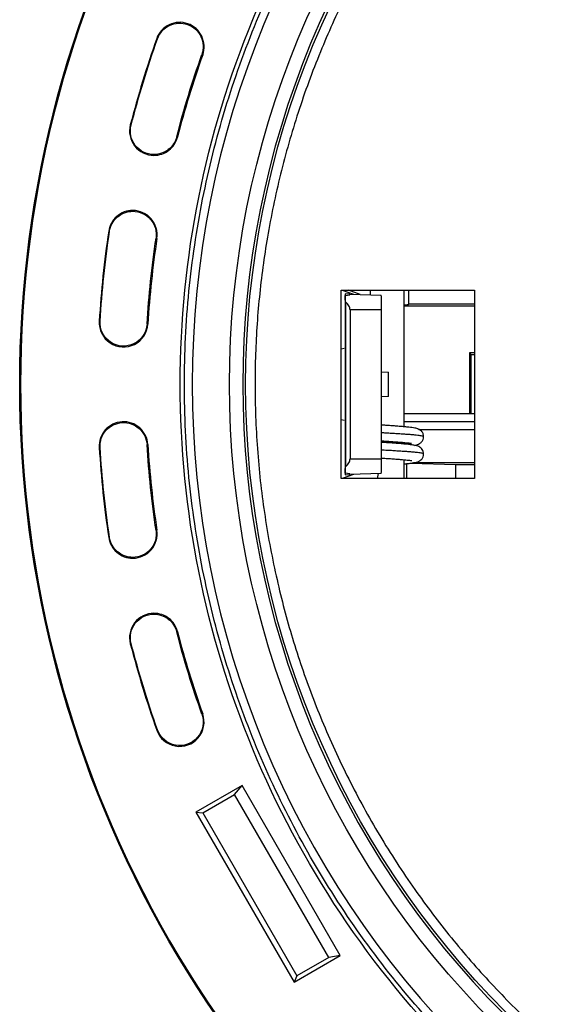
# Model space of a CAD drawing. Header units: millimetres. Extents: x 224 to 956, y 38 to 794.
# Tile 16 of 131: x 516 to 550, y 108 to 171. Entities that reach past the tile are written whole.
import ezdxf

# ---------------------------------------------------------------- set-up
doc = ezdxf.new("R2010")
doc.units = ezdxf.units.MM

msp = doc.modelspace()

# ---------------------------------------------------------------- linework, layer by layer
at = {"color": 7, "linetype": 'Continuous', "lineweight": 25}
for p, q in [((524.91, 169.808), (524.861, 169.826)), ((527.738, 168.807), (527.788, 168.79)), ((523.176, 164.315), (523.227, 164.302)), ((526.182, 163.538), (526.131, 163.551)), ((524.679, 162.427), (524.679, 162.374)), ((523.333, 158.811), (523.333, 158.863)), ((521.798, 157.54), (521.85, 157.533)), ((524.817, 157.089), (524.869, 157.081)), ((536.625, 153.777), (545.125, 153.777)), ((536.625, 141.777), (536.625, 153.777)), ((536.688, 153.777), (537.406, 153.516)), ((536.866, 153.538), (536.866, 153.465)), ((536.871, 153.538), (536.866, 153.538)), ((536.871, 153.538), (536.871, 153.467)), ((537.173, 153.527), (536.871, 153.538)), ((536.878, 153.444), (537.176, 153.481)), ((536.878, 153.444), (536.878, 142.11)), ((537.832, 153.5), (537.075, 153.777)), ((537.173, 153.527), (537.176, 153.481)), ((537.173, 153.527), (539.173, 153.457)), ((537.173, 153.481), (537.173, 153.527)), ((538.494, 153.481), (538.494, 153.777)), ((540.625, 145.071), (540.625, 153.777)), ((540.925, 152.882), (540.925, 153.777)), ((545.125, 153.777), (545.125, 141.777)), ((536.883, 153.031), (536.883, 142.523)), ((540.625, 152.777), (545.125, 152.777)), ((545.125, 152.882), (540.925, 152.882)), ((539.184, 152.527), (537.185, 152.527)), ((537.185, 152.527), (537.185, 143.027)), ((539.184, 143.027), (539.184, 152.527)), ((521.248, 151.806), (521.196, 151.81)), ((524.295, 151.62), (524.242, 151.623)), ((536.625, 150.047), (536.818, 150.081)), ((536.625, 150.044), (536.818, 150.078)), ((544.899, 149.677), (544.795, 149.782)), ((545.125, 149.782), (544.795, 149.782)), ((544.795, 149.782), (544.795, 145.906)), ((544.899, 145.906), (544.899, 149.677)), ((544.899, 149.677), (545.125, 149.677)), ((539.184, 148.566), (539.635, 148.55)), ((539.635, 147.005), (539.635, 148.55)), ((539.635, 147.005), (539.184, 146.988)), ((545.125, 145.906), (540.625, 145.906)), ((536.818, 145.477), (536.625, 145.511)), ((536.818, 145.474), (536.625, 145.508)), ((541.575, 144.906), (545.125, 144.906)), ((524.242, 143.931), (524.295, 143.934)), ((540.625, 143.971), (540.625, 144.07)), ((521.248, 143.748), (521.196, 143.745)), ((537.185, 143.027), (539.184, 143.027)), ((540.625, 141.777), (540.625, 142.97)), ((541.084, 142.755), (543.914, 142.672)), ((545.125, 142.777), (541.231, 142.777)), ((543.914, 142.672), (543.914, 141.777)), ((543.914, 142.672), (545.125, 142.672)), ((537.406, 142.039), (536.688, 141.777)), ((536.866, 142.09), (536.866, 142.017)), ((536.866, 142.017), (536.871, 142.017)), ((536.871, 142.087), (536.871, 142.017)), ((536.871, 142.017), (537.173, 142.027)), ((537.176, 142.073), (536.878, 142.11)), ((539.173, 142.097), (537.173, 142.027)), ((537.173, 142.027), (537.173, 142.074)), ((537.176, 142.073), (537.173, 142.027)), ((538.937, 141.777), (538.986, 142.091)), ((545.125, 141.777), (536.625, 141.777)), ((524.869, 138.473), (524.817, 138.465)), ((521.85, 138.022), (521.798, 138.014)), ((523.333, 136.744), (523.333, 136.691)), ((524.679, 133.128), (524.679, 133.18)), ((526.131, 132.003), (526.182, 132.016)), ((523.176, 131.239), (523.227, 131.252)), ((527.788, 126.765), (527.738, 126.747)), ((524.91, 125.746), (524.861, 125.728)), ((530.3, 122.2), (527.356, 120.5)), ((529.825, 121.623), (530.3, 122.2)), ((536.562, 111.354), (530.3, 122.2)), ((527.79, 120.448), (529.825, 121.623)), ((535.825, 111.231), (529.825, 121.623)), ((527.356, 120.5), (533.618, 109.654)), ((527.356, 120.5), (527.79, 120.448)), ((527.79, 120.448), (533.79, 110.056)), ((533.618, 109.654), (536.562, 111.354)), ((535.825, 111.231), (533.79, 110.056)), ((536.562, 111.354), (535.825, 111.231)), ((533.79, 110.056), (533.618, 109.654))]:
    msp.add_line(p, q, dxfattribs=at)
at = {"color": 8, "linetype": 'Continuous', "lineweight": 25}
for p, q in [((540.625, 145.406), (545.125, 145.406)), ((540.81, 141.777), (540.81, 142.723))]:
    msp.add_line(p, q, dxfattribs=at)
at = {"color": 7, "linetype": 'Continuous', "lineweight": 25}
for points, knots in [([(587.125, 76.777), (574.662, 76.777), (562.418, 80.058), (540.832, 92.521), (531.868, 101.484), (519.406, 123.07), (516.125, 135.315), (516.125, 160.24), (519.406, 172.484), (531.868, 194.07), (540.832, 203.034), (562.418, 215.496), (574.662, 218.777), (587.125, 218.777)], [0, 0, 0, 0, 0.1666667, 0.1666667, 0.3333333, 0.3333333, 0.5, 0.5, 0.6666667, 0.6666667, 0.8333333, 0.8333333, 1, 1, 1, 1]), ([(587.125, 218.725), (574.671, 218.725), (562.436, 215.446), (540.866, 202.993), (531.909, 194.036), (519.456, 172.466), (516.177, 160.231), (516.177, 135.324), (519.456, 123.089), (531.909, 101.518), (540.866, 92.562), (562.436, 80.108), (574.671, 76.83), (587.125, 76.83)], [0, 0, 0, 0, 0.1666667, 0.1666667, 0.3333333, 0.3333333, 0.5, 0.5, 0.6666667, 0.6666667, 0.8333333, 0.8333333, 1, 1, 1, 1]), ([(587.125, 87.009), (571.009, 87.009), (555.551, 93.412), (532.759, 116.204), (526.357, 131.661), (526.357, 163.893), (532.759, 179.351), (555.551, 202.143), (571.009, 208.545), (587.125, 208.545)], [0, 0, 0, 0, 0.25, 0.25, 0.5, 0.5, 0.75, 0.75, 1, 1, 1, 1]), ([(587.125, 87.277), (586.877, 87.278), (586.382, 87.28), (585.64, 87.294), (584.898, 87.317), (584.156, 87.349), (583.415, 87.39), (582.674, 87.44), (581.934, 87.499), (580.456, 87.635), (578.244, 87.908), (575.317, 88.416), (572.419, 89.067), (568.602, 90.123), (563.935, 91.793), (558.559, 94.335), (553.459, 97.392), (548.682, 100.935), (544.276, 104.929), (540.282, 109.335), (536.74, 114.111), (533.683, 119.212), (531.14, 124.588), (529.137, 130.187), (527.692, 135.955), (526.819, 141.838), (526.528, 147.777), (526.819, 153.717), (527.692, 159.599), (529.137, 165.368), (531.14, 170.967), (533.683, 176.343), (536.74, 181.443), (540.282, 186.22), (544.276, 190.626), (548.682, 194.62), (553.459, 198.162), (558.559, 201.219), (563.935, 203.762), (568.602, 205.431), (572.419, 206.488), (575.317, 207.139), (578.244, 207.647), (580.701, 207.949), (582.674, 208.12), (584.156, 208.21), (585.64, 208.267), (586.63, 208.274), (587.125, 208.277)], [0, 0, 0, 0, 0.00391, 0.007817, 0.011724, 0.01563, 0.019536, 0.023443, 0.027351, 0.03126, 0.046889, 0.062518, 0.078147, 0.093775, 0.125023, 0.156272, 0.18752, 0.218768, 0.250016, 0.281264, 0.312512, 0.34376, 0.375008, 0.406256, 0.437504, 0.468752, 0.5, 0.531248, 0.562496, 0.593744, 0.624993, 0.656241, 0.687489, 0.718737, 0.749985, 0.781233, 0.812481, 0.843729, 0.874977, 0.906225, 0.921854, 0.937483, 0.953111, 0.96874, 0.976557, 0.98437, 0.992183, 1, 1, 1, 1]), ([(587.125, 207.777), (571.212, 207.777), (555.95, 201.456), (533.447, 178.952), (527.125, 163.69), (527.125, 131.865), (533.447, 116.603), (555.95, 94.099), (571.212, 87.777), (587.125, 87.777)], [0, 0, 0, 0, 0.25, 0.25, 0.5, 0.5, 0.75, 0.75, 1, 1, 1, 1]), ([(587.125, 90.148), (571.841, 90.148), (557.182, 96.22), (535.568, 117.835), (529.496, 132.494), (529.496, 163.061), (535.568, 177.72), (557.182, 199.334), (571.841, 205.406), (587.125, 205.406)], [0, 0, 0, 0, 0.25, 0.25, 0.5, 0.5, 0.75, 0.75, 1, 1, 1, 1]), ([(587.125, 204.552), (572.068, 204.552), (557.626, 198.57), (536.332, 177.276), (530.35, 162.834), (530.35, 132.72), (536.332, 118.278), (557.626, 96.984), (572.068, 91.002), (587.125, 91.002)], [0, 0, 0, 0, 0.25, 0.25, 0.5, 0.5, 0.75, 0.75, 1, 1, 1, 1]), ([(587.125, 91.177), (572.114, 91.177), (557.717, 97.141), (536.488, 118.369), (530.525, 132.766), (530.525, 162.788), (536.488, 177.185), (557.717, 198.414), (572.114, 204.377), (587.125, 204.377)], [0, 0, 0, 0, 0.25, 0.25, 0.5, 0.5, 0.75, 0.75, 1, 1, 1, 1]), ([(587.125, 203.777), (586.441, 203.77), (585.072, 203.756), (583.023, 203.638), (580.978, 203.452), (578.942, 203.189), (576.917, 202.852), (574.944, 202.449), (573.025, 201.985), (571.161, 201.465), (569.315, 200.882), (567.491, 200.234), (565.654, 199.51), (563.808, 198.706), (561.957, 197.817), (560.141, 196.861), (558.36, 195.84), (556.618, 194.753), (554.95, 193.626), (553.354, 192.463), (551.83, 191.269), (550.349, 190.024), (548.911, 188.728), (547.491, 187.356), (546.093, 185.906), (544.724, 184.377), (543.411, 182.799), (542.157, 181.173), (540.963, 179.503), (539.853, 177.823), (538.824, 176.138), (537.873, 174.452), (536.981, 172.734), (536.149, 170.987), (535.362, 169.176), (534.625, 167.302), (533.945, 165.365), (533.336, 163.404), (532.8, 161.423), (532.336, 159.423), (531.954, 157.446), (531.648, 155.495), (531.414, 153.574), (531.247, 151.645), (531.147, 149.712), (531.113, 147.738), (531.15, 145.725), (531.263, 143.675), (531.451, 141.631), (531.713, 139.595), (532.05, 137.57), (532.453, 135.597), (532.917, 133.677), (533.437, 131.813), (534.021, 129.968), (534.668, 128.143), (535.392, 126.306), (536.196, 124.46), (537.085, 122.61), (538.041, 120.793), (539.062, 119.012), (540.149, 117.271), (541.276, 115.602), (542.439, 114.006), (543.633, 112.483), (544.878, 111.001), (546.174, 109.563), (547.546, 108.143), (548.996, 106.746), (550.525, 105.376), (552.103, 104.063), (553.729, 102.809), (555.399, 101.616), (557.079, 100.506), (558.764, 99.477), (560.45, 98.526), (562.168, 97.634), (563.915, 96.801), (565.726, 96.014), (567.6, 95.278), (569.537, 94.598), (571.498, 93.989), (573.479, 93.452), (575.479, 92.989), (577.456, 92.606), (579.407, 92.3), (581.328, 92.067), (583.257, 91.901), (585.19, 91.797), (586.48, 91.784), (587.125, 91.777)], [0, 0, 0, 0, 0.011667, 0.023333, 0.035, 0.046667, 0.058333, 0.07, 0.081, 0.092, 0.103, 0.114, 0.125, 0.136667, 0.148333, 0.16, 0.171667, 0.183333, 0.195, 0.206, 0.217, 0.228, 0.239, 0.25, 0.261667, 0.273333, 0.285, 0.296667, 0.308333, 0.32, 0.331, 0.342, 0.353, 0.364, 0.375, 0.386667, 0.398333, 0.41, 0.421667, 0.433333, 0.445, 0.456, 0.467, 0.478, 0.489, 0.5, 0.511667, 0.523333, 0.535, 0.546667, 0.558333, 0.57, 0.581, 0.592, 0.603, 0.614, 0.625, 0.636667, 0.648333, 0.66, 0.671667, 0.683333, 0.695, 0.706, 0.717, 0.728, 0.739, 0.75, 0.761667, 0.773333, 0.785, 0.796667, 0.808333, 0.82, 0.831, 0.842, 0.853, 0.864, 0.875, 0.886667, 0.898333, 0.91, 0.921667, 0.933333, 0.945, 0.956, 0.967, 0.978, 0.989, 1, 1, 1, 1]), ([(527.788, 168.79), (527.925, 169.178), (527.903, 169.605), (527.548, 170.348), (527.231, 170.634), (526.455, 170.909), (526.028, 170.886), (525.284, 170.532), (524.998, 170.214), (524.861, 169.826)], [0, 0, 0, 0, 0.25, 0.25, 0.5, 0.5, 0.75, 0.75, 1, 1, 1, 1]), ([(524.91, 169.808), (525.043, 170.183), (525.32, 170.49), (526.038, 170.833), (526.45, 170.855), (527.2, 170.589), (527.507, 170.313), (527.85, 169.594), (527.871, 169.182), (527.738, 168.807)], [0, 0, 0, 0, 0.25, 0.25, 0.5, 0.5, 0.75, 0.75, 1, 1, 1, 1]), ([(523.176, 164.315), (523.056, 163.851), (523.158, 163.356), (523.746, 162.597), (524.199, 162.374), (524.679, 162.374)], [0, 0, 0, 0, 0.5, 0.5, 1, 1, 1, 1]), ([(524.679, 162.427), (524.215, 162.427), (523.777, 162.642), (523.209, 163.375), (523.111, 163.853), (523.227, 164.302)], [0, 0, 0, 0, 0.5, 0.5, 1, 1, 1, 1]), ([(526.131, 163.551), (526.048, 163.229), (525.86, 162.944), (525.335, 162.537), (525.012, 162.427), (524.679, 162.427)], [0, 0, 0, 0, 0.5, 0.5, 1, 1, 1, 1]), ([(524.679, 162.374), (525.023, 162.374), (525.358, 162.489), (525.902, 162.91), (526.096, 163.205), (526.182, 163.538)], [0, 0, 0, 0, 0.5, 0.5, 1, 1, 1, 1]), ([(523.333, 158.863), (522.961, 158.863), (522.602, 158.73), (522.038, 158.244), (521.853, 157.908), (521.798, 157.54)], [0, 0, 0, 0, 0.5, 0.5, 1, 1, 1, 1]), ([(524.869, 157.081), (524.935, 157.528), (524.804, 157.982), (524.214, 158.667), (523.785, 158.863), (523.333, 158.863)], [0, 0, 0, 0, 0.5, 0.5, 1, 1, 1, 1]), ([(521.85, 157.533), (521.903, 157.888), (522.082, 158.213), (522.626, 158.682), (522.974, 158.811), (523.333, 158.811)], [0, 0, 0, 0, 0.5, 0.5, 1, 1, 1, 1]), ([(523.333, 158.811), (523.77, 158.811), (524.185, 158.621), (524.755, 157.959), (524.881, 157.521), (524.817, 157.089)], [0, 0, 0, 0, 0.5, 0.5, 1, 1, 1, 1]), ([(536.883, 153.031), (536.882, 153.118), (536.881, 153.29), (536.879, 153.393), (536.878, 153.444)], [0, 0, 0, 0, 0.499997, 1, 1, 1, 1]), ([(539.184, 152.527), (539.184, 152.588), (539.184, 152.71), (539.183, 152.885), (539.182, 153.047), (539.18, 153.189), (539.179, 153.306), (539.177, 153.392), (539.175, 153.447), (539.173, 153.454), (539.173, 153.457)], [0, 0, 0, 0, 0.1250001, 0.2499998, 0.3749997, 0.5000002, 0.6250001, 0.7499987, 0.8750004, 1, 1, 1, 1]), ([(537.185, 152.527), (537.181, 152.572), (537.173, 152.664), (537.109, 152.795), (537.013, 152.922), (536.928, 152.993), (536.883, 153.031)], [0, 0, 0, 0, 0.21312, 0.443203, 0.702885, 1, 1, 1, 1]), ([(540.625, 152.842), (540.643, 152.844), (540.689, 152.846), (540.75, 152.851), (540.814, 152.857), (540.87, 152.864), (540.915, 152.873), (540.921, 152.879), (540.925, 152.882)], [0, 0, 0, 0, 0.094986, 0.233238, 0.377536, 0.553432, 0.760929, 1, 1, 1, 1]), ([(521.196, 151.81), (521.162, 151.256), (521.426, 150.726), (522.351, 150.114), (522.941, 150.078), (523.934, 150.573), (524.261, 151.067), (524.295, 151.62)], [0, 0, 0, 0, 0.333333, 0.333333, 0.666667, 0.666667, 1, 1, 1, 1]), ([(524.242, 151.623), (524.21, 151.088), (523.894, 150.612), (522.935, 150.133), (522.364, 150.168), (521.47, 150.76), (521.215, 151.272), (521.248, 151.806)], [0, 0, 0, 0, 0.333333, 0.333333, 0.666667, 0.666667, 1, 1, 1, 1]), ([(524.295, 143.934), (524.269, 144.345), (524.082, 144.729), (523.465, 145.275), (523.061, 145.414), (522.239, 145.364), (521.855, 145.177), (521.31, 144.56), (521.17, 144.156), (521.196, 143.745)], [0, 0, 0, 0, 0.25, 0.25, 0.5, 0.5, 0.75, 0.75, 1, 1, 1, 1]), ([(521.248, 143.748), (521.224, 144.145), (521.358, 144.536), (521.885, 145.131), (522.256, 145.313), (523.051, 145.361), (523.441, 145.227), (524.037, 144.699), (524.218, 144.328), (524.242, 143.931)], [0, 0, 0, 0, 0.25, 0.25, 0.5, 0.5, 0.75, 0.75, 1, 1, 1, 1]), ([(541.875, 144.438), (541.867, 144.506), (541.852, 144.635), (541.748, 144.787), (541.635, 144.875), (541.572, 144.909), (541.507, 144.936), (541.42, 144.963), (541.299, 144.99), (541.133, 145.017), (540.923, 145.043), (540.676, 145.067), (540.393, 145.091), (540.092, 145.115), (539.78, 145.138), (539.478, 145.159), (539.277, 145.172), (539.184, 145.179)], [0, 0, 0, 0, 0.056847, 0.109155, 0.149016, 0.179392, 0.218444, 0.267131, 0.336791, 0.419321, 0.50478, 0.59559, 0.684061, 0.770089, 0.852962, 0.932106, 1, 1, 1, 1]), ([(541.301, 143.888), (541.318, 143.891), (541.346, 143.896), (541.393, 143.907), (541.493, 143.936), (541.619, 143.997), (541.755, 144.11), (541.856, 144.272), (541.868, 144.381), (541.875, 144.438)], [0, 0, 0, 0, 0.097822, 0.162853, 0.259697, 0.397358, 0.573127, 0.777456, 1, 1, 1, 1]), ([(539.184, 144.178), (539.186, 144.178), (539.289, 144.172), (539.504, 144.157), (539.833, 144.134), (540.16, 144.109), (540.449, 144.086), (540.68, 144.066), (540.857, 144.048), (540.986, 144.033), (541.052, 144.026), (541.091, 144.019), (541.092, 144.022), (541.093, 144.022)], [0, 0, 0, 0, 0.002857, 0.106516, 0.22915, 0.365662, 0.495095, 0.613967, 0.725125, 0.829478, 0.926083, 0.971307, 1, 1, 1, 1]), ([(541.875, 143.338), (541.87, 143.391), (541.86, 143.495), (541.789, 143.631), (541.701, 143.727), (541.601, 143.797), (541.524, 143.83), (541.399, 143.871), (541.245, 143.901), (541.037, 143.931), (540.781, 143.958), (540.501, 143.983), (540.207, 144.007), (539.873, 144.032), (539.528, 144.056), (539.291, 144.071), (539.184, 144.079)], [0, 0, 0, 0, 0.044845, 0.08833, 0.126021, 0.155385, 0.20676, 0.26526, 0.35512, 0.457003, 0.563317, 0.646308, 0.734064, 0.826051, 0.920822, 1, 1, 1, 1]), ([(540.625, 142.706), (540.701, 142.713), (540.861, 142.727), (541.059, 142.751), (541.24, 142.777), (541.384, 142.805), (541.498, 142.838), (541.576, 142.87), (541.656, 142.915), (541.763, 143.008), (541.855, 143.155), (541.868, 143.276), (541.875, 143.338)], [0, 0, 0, 0, 0.125179, 0.263139, 0.386212, 0.525766, 0.63667, 0.719096, 0.767503, 0.831923, 0.912989, 1, 1, 1, 1]), ([(536.878, 142.11), (536.879, 142.161), (536.881, 142.264), (536.882, 142.437), (536.883, 142.523)], [0, 0, 0, 0, 0.500003, 1, 1, 1, 1]), ([(536.883, 142.523), (536.928, 142.561), (537.013, 142.633), (537.109, 142.759), (537.173, 142.891), (537.181, 142.983), (537.185, 143.027)], [0, 0, 0, 0, 0.297115, 0.556797, 0.78688, 1, 1, 1, 1]), ([(539.173, 142.097), (539.173, 142.101), (539.175, 142.107), (539.177, 142.163), (539.179, 142.249), (539.18, 142.365), (539.182, 142.507), (539.183, 142.669), (539.184, 142.845), (539.184, 142.966), (539.184, 143.027)], [0, 0, 0, 0, 0.1249996, 0.2500013, 0.3749999, 0.4999998, 0.6250003, 0.7500002, 0.8749999, 1, 1, 1, 1]), ([(539.184, 143.078), (539.195, 143.078), (539.327, 143.069), (539.582, 143.052), (539.931, 143.027), (540.249, 143.002), (540.516, 142.98), (540.735, 142.96), (540.908, 142.942), (541.037, 142.925), (541.11, 142.911), (541.114, 142.914), (541.116, 142.914)], [0, 0, 0, 0, 0.011792, 0.134262, 0.269043, 0.397688, 0.518873, 0.632222, 0.741036, 0.845139, 0.939333, 1, 1, 1, 1]), ([(523.333, 136.691), (523.785, 136.691), (524.214, 136.888), (524.804, 137.572), (524.935, 138.026), (524.869, 138.473)], [0, 0, 0, 0, 0.5, 0.5, 1, 1, 1, 1]), ([(524.817, 138.465), (524.881, 138.034), (524.755, 137.595), (524.185, 136.934), (523.77, 136.744), (523.333, 136.744)], [0, 0, 0, 0, 0.5, 0.5, 1, 1, 1, 1]), ([(521.798, 138.014), (521.853, 137.646), (522.038, 137.31), (522.602, 136.825), (522.961, 136.691), (523.333, 136.691)], [0, 0, 0, 0, 0.5, 0.5, 1, 1, 1, 1]), ([(523.333, 136.744), (522.974, 136.744), (522.626, 136.873), (522.082, 137.342), (521.903, 137.666), (521.85, 138.022)], [0, 0, 0, 0, 0.5, 0.5, 1, 1, 1, 1]), ([(524.679, 133.18), (524.199, 133.18), (523.746, 132.958), (523.158, 132.198), (523.056, 131.704), (523.176, 131.239)], [0, 0, 0, 0, 0.5, 0.5, 1, 1, 1, 1]), ([(523.227, 131.252), (523.111, 131.701), (523.209, 132.179), (523.777, 132.913), (524.215, 133.128), (524.679, 133.128)], [0, 0, 0, 0, 0.5, 0.5, 1, 1, 1, 1]), ([(526.182, 132.016), (526.096, 132.35), (525.902, 132.645), (525.358, 133.066), (525.023, 133.18), (524.679, 133.18)], [0, 0, 0, 0, 0.5, 0.5, 1, 1, 1, 1]), ([(524.679, 133.128), (525.012, 133.128), (525.335, 133.017), (525.86, 132.61), (526.048, 132.325), (526.131, 132.003)], [0, 0, 0, 0, 0.5, 0.5, 1, 1, 1, 1]), ([(524.861, 125.728), (525.046, 125.206), (525.496, 124.821), (526.587, 124.619), (527.145, 124.817), (527.865, 125.66), (527.973, 126.242), (527.788, 126.765)], [0, 0, 0, 0, 0.333333, 0.333333, 0.666667, 0.666667, 1, 1, 1, 1]), ([(527.738, 126.747), (527.917, 126.242), (527.813, 125.68), (527.117, 124.865), (526.578, 124.674), (525.524, 124.869), (525.089, 125.241), (524.91, 125.746)], [0, 0, 0, 0, 0.333333, 0.333333, 0.666667, 0.666667, 1, 1, 1, 1])]:
    msp.add_open_spline(points, degree=3, knots=knots, dxfattribs=at)
for points in [[(524.861, 169.826), (524.219, 168.012), (523.658, 166.178), (523.176, 164.315)], [(523.227, 164.302), (523.708, 166.164), (524.269, 167.996), (524.91, 169.808)], [(526.131, 163.551), (526.591, 165.328), (527.126, 167.077), (527.738, 168.807)], [(527.788, 168.79), (527.176, 167.061), (526.641, 165.313), (526.182, 163.538)], [(521.798, 157.54), (521.514, 155.637), (521.313, 153.73), (521.196, 151.81)], [(521.248, 151.806), (521.365, 153.725), (521.566, 155.631), (521.85, 157.533)], [(524.242, 151.623), (524.354, 153.455), (524.546, 155.274), (524.817, 157.089)], [(524.869, 157.081), (524.598, 155.268), (524.407, 153.45), (524.295, 151.62)], [(524.817, 138.465), (524.546, 140.28), (524.354, 142.099), (524.242, 143.931)], [(524.295, 143.934), (524.407, 142.104), (524.598, 140.286), (524.869, 138.473)], [(521.196, 143.745), (521.313, 141.824), (521.514, 139.917), (521.798, 138.014)], [(521.85, 138.022), (521.566, 139.923), (521.365, 141.829), (521.248, 143.748)], [(527.738, 126.747), (527.126, 128.477), (526.591, 130.227), (526.131, 132.003)], [(526.182, 132.016), (526.641, 130.241), (527.176, 128.493), (527.788, 126.765)], [(523.176, 131.239), (523.658, 129.376), (524.219, 127.542), (524.861, 125.728)], [(524.91, 125.746), (524.269, 127.558), (523.708, 129.391), (523.227, 131.252)]]:
    msp.add_open_spline(points, degree=3, dxfattribs=at)
at = {"color": 8, "linetype": 'Continuous', "lineweight": 25}
for points, knots in [([(541.873, 144.438), (541.873, 144.439), (541.88, 144.446), (541.852, 144.461), (541.784, 144.482), (541.666, 144.503), (541.507, 144.524), (541.31, 144.545), (541.078, 144.564), (540.813, 144.584), (540.517, 144.605), (540.191, 144.626), (539.842, 144.647), (539.504, 144.667), (539.281, 144.679), (539.184, 144.684)], [0, 0, 0, 0, 0.009802, 0.093344, 0.177871, 0.262801, 0.347535, 0.431482, 0.514081, 0.596618, 0.680522, 0.765236, 0.85017, 0.934725, 1, 1, 1, 1]), ([(541.87, 143.338), (541.87, 143.343), (541.87, 143.354), (541.82, 143.372), (541.724, 143.393), (541.584, 143.415), (541.403, 143.436), (541.186, 143.456), (540.936, 143.475), (540.654, 143.495), (540.34, 143.516), (540.001, 143.537), (539.642, 143.559), (539.367, 143.574), (539.212, 143.582), (539.184, 143.584)], [0, 0, 0, 0, 0.054712, 0.138947, 0.223851, 0.308828, 0.39328, 0.476631, 0.558874, 0.642308, 0.72681, 0.8118, 0.89668, 0.980855, 1, 1, 1, 1])]:
    msp.add_open_spline(points, degree=3, knots=knots, dxfattribs=at)

doc.saveas('drawing.dxf')
